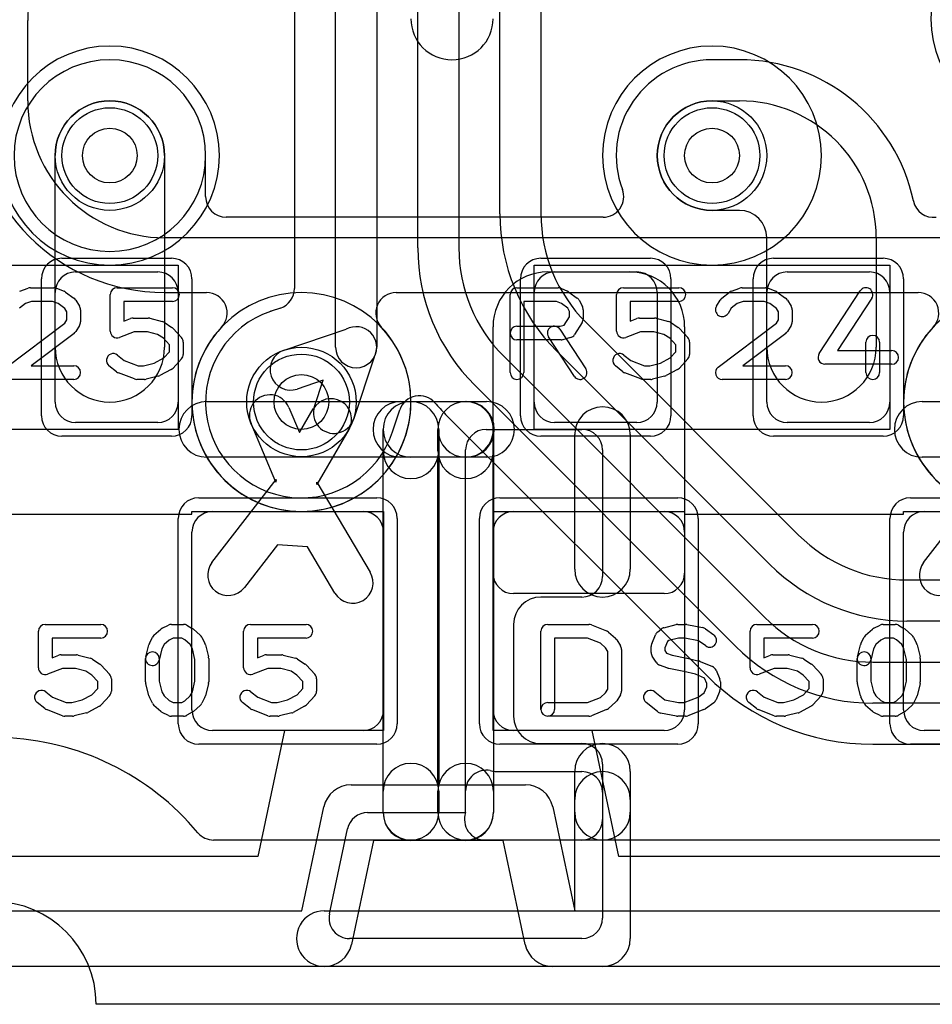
# Model space of a CAD drawing. Extents: x 0 to 23.1, y -0.5 to 20.
# Tile 2 of 27: x 1.7 to 5, y 0 to 3.6. Entities that reach past the tile are written whole.
import ezdxf

# ---------------------------------------------------------------- set-up
doc = ezdxf.new("R2010")
doc.units = 0
for name, color, linetype in [('Hole', 1, 'CONTINUOUS'), ('L1', 3, 'CONTINUOUS'), ('L2', 3, 'CONTINUOUS'), ('L3', 3, 'CONTINUOUS'), ('L4', 3, 'CONTINUOUS'), ('MetalMask-A', 176, 'CONTINUOUS'), ('Outline', 7, 'CONTINUOUS'), ('PartsArea-A', 111, 'CONTINUOUS'), ('PartsSilk-A', 221, 'CONTINUOUS'), ('Resist-A', 2, 'CONTINUOUS'), ('Resist-B', 2, 'CONTINUOUS'), ('Silk-A', 140, 'CONTINUOUS')]:
    doc.layers.add(name, color=color, linetype=linetype)

msp = doc.modelspace()

# ---------------------------------------------------------------- linework, layer by layer
at = {"layer": 'Hole'}
for centre in [(2, 3.1), (4.2, 3.1), (2.7, 2.2)]:
    msp.add_circle(centre, 0.1, dxfattribs=at)
at = {"layer": 'L1'}
for p, q in [((4.3, 3.45004), (4.2, 3.45004)), ((4.2, 3.3), (4.3, 3.3)), ((1.8, 2.4), (1.8, 3.1)), ((2.2, 3.1), (2.2, 2.4)), ((2.35004, 2.95004), (2.35004, 3.1)), ((4.3, 2.9), (4.2, 2.9)), ((3.8023, 2.87504), (2.42504, 2.87504)), ((4.4, 2.4), (4.4, 2.8)), ((4.8, 2.8), (4.8, 2.4)), ((1.875, 2.675), (2.175, 2.675)), ((3.6, 2.675), (3.9, 2.675)), ((3.625, 2.675), (3.925, 2.675)), ((4.475, 2.675), (4.775, 2.675)), ((1.8, 2.2), (1.8, 2.6)), ((2.25, 2.6), (2.25, 2.2)), ((3.55, 2.2), (3.55, 2.6)), ((4, 2.6), (4, 2.2)), ((4.4, 2.2), (4.4, 2.6)), ((4.85, 2.6), (4.85, 2.2)), ((3.4, 1.57497), (3.4, 2.475)), ((4.1, 2.475), (4.1, 1.57497)), ((2.65396, 2.1805), (2.69302, 2.08822)), ((2.69302, 2.08822), (2.74326, 2.17492)), ((2.175, 2.125), (1.875, 2.125)), ((2.60658, 1.9076), (2.51582, 2.12204)), ((3.925, 2.125), (3.625, 2.125)), ((4.775, 2.125), (4.475, 2.125)), ((2.87304, 2.09972), (2.75628, 1.89824)), ((2.37314, 1.61412), (2.60715, 1.91672)), ((2.60715, 1.91672), (2.60658, 1.9076)), ((2.75628, 1.89824), (2.75685, 1.90736)), ((2.75685, 1.90736), (2.95137, 1.57799)), ((4.97314, 1.61412), (5.20715, 1.91672)), ((2.375, 1.8), (2.925, 1.8)), ((3.475, 1.8), (4.025, 1.8)), ((4.975, 1.8), (5.525, 1.8)), ((2.3, 1.075), (2.3, 1.725)), ((3, 1.725), (3, 1.075)), ((3.4, 1.075), (3.4, 1.725)), ((4.1, 1.725), (4.1, 1.075)), ((4.9, 1.075), (4.9, 1.725)), ((2.61207, 1.67788), (2.4918, 1.52236)), ((2.72223, 1.671), (2.61207, 1.67788)), ((2.82221, 1.50171), (2.72223, 1.671)), ((4.02503, 1.5), (3.47497, 1.5)), ((2.925, 1), (2.375, 1)), ((4.025, 1), (3.475, 1)), ((5.525, 1), (4.975, 1))]:
    msp.add_line(p, q, dxfattribs=at)
for centre in [(2, 3.1), (4.2, 3.1), (2.7, 2.2)]:
    msp.add_circle(centre, 0.2, dxfattribs=at)
for centre, radius, start, end in [((3.25, 3.6), 0.15, 180, 0), ((2, 3.1), 0.35004, 0, 180), ((4.20002, 3.09999), 0.35005, 90.00327, -159.34242), ((4.30001, 2.8), 0.65004, 11.95661, 90.00088), ((2, 3.1), 0.2, 0, 180), ((4.2, 3.1), 0.2, 90, -90), ((4.3, 2.8), 0.5, 0, 90), ((2.42504, 2.95004), 0.075, 180, -90), ((3.8023, 2.95004), 0.075, -90, 20.65797), ((5.00932, 2.95021), 0.075, -168.0413, -167.52588), ((5.00948, 2.94949), 0.075, -168.08931, -83.05407), ((4.3, 2.8), 0.1, 0, 90), ((1.875, 2.6), 0.075, 90, 180), ((2.175, 2.6), 0.075, 0, 90), ((3.6, 2.475), 0.2, 90, 180), ((3.625, 2.6), 0.075, 90, 180), ((3.9, 2.475), 0.2, 0, 90), ((3.925, 2.6), 0.075, 0, 90), ((4.475, 2.6), 0.075, 90, 180), ((4.775, 2.6), 0.075, 0, 90), ((2, 2.4), 0.2, 180, 0), ((4.6, 2.4), 0.2, 180, 0), ((1.875, 2.2), 0.075, 180, -90), ((2.175, 2.2), 0.075, -90, 0), ((2.58489, 2.15127), 0.075, 22.93778, -157.05907), ((2.80815, 2.13732), 0.075, -30.08981, 149.90819), ((3.625, 2.2), 0.075, 180, -90), ((3.925, 2.2), 0.075, -90, 0), ((4.475, 2.2), 0.075, 180, -90), ((4.775, 2.2), 0.075, -90, 0), ((2.375, 1.725), 0.075, 90, 180), ((2.925, 1.725), 0.075, 0, 90), ((3.475, 1.725), 0.075, 90, 180), ((4.025, 1.725), 0.075, 0, 90), ((4.975, 1.725), 0.075, 90, 180), ((2.43247, 1.56824), 0.075, 142.28515, -37.71563), ((5.03247, 1.56824), 0.075, 142.28515, -37.71563), ((2.88679, 1.53985), 0.075, -149.43453, 30.56518), ((3.47497, 1.57497), 0.07497, 180, -90), ((4.02503, 1.57497), 0.07497, -90, 0), ((2.375, 1.075), 0.075, 180, -90), ((2.925, 1.075), 0.075, -90, 0), ((3.475, 1.075), 0.075, 180, -90), ((4.025, 1.075), 0.075, -90, 0), ((4.975, 1.075), 0.075, 180, -90)]:
    msp.add_arc(centre, radius, start, end, dxfattribs=at)
at = {"layer": 'L2'}
msp.add_line((20.22071, 0.6), (2.37929, 0.6), dxfattribs=at)
for centre, radius, start, end in [((5.4, 3.6), 0.40004, 90, -90), ((2, 3.1), 0.40004, 90, -90), ((2, 3.1), 0.40004, -90, 90), ((4.2, 3.1), 0.40004, 90, -90), ((4.2, 3.1), 0.40004, -90, 90), ((2.7, 2.2), 0.40004, 90, -90), ((2.7, 2.2), 0.40004, -90, 90), ((5.3, 2.2), 0.40004, 90, -90), ((1.575, 0), 0.97501, 40.00526, 135.99026), ((2.37929, 0.675), 0.075, -139.99782, -90)]:
    msp.add_arc(centre, radius, start, end, dxfattribs=at)
at = {"layer": 'L3'}
for p, q in [((1.7, 3.3), (1.7, 3.59289)), ((11.4536, 2.8), (2.2, 2.8)), ((2.2, 2.59996), (2.3535, 2.59996)), ((3.04651, 2.59996), (4.9535, 2.59996)), ((20.22071, 0.6), (2.37929, 0.6))]:
    msp.add_line(p, q, dxfattribs=at)
for centre in [(2, 3.1), (4.2, 3.1)]:
    msp.add_circle(centre, 0.2, dxfattribs=at)
for centre, radius, start, end in [((2.2, 3.59289), 0.70004, 134.99942, 180), ((5.4, 3.6), 0.40004, 90, -90), ((2.2, 3.59289), 0.5, 134.99919, 180), ((2.2, 3.3), 0.70004, 180, -90), ((2.2, 3.3), 0.5, 180, -90), ((2.3535, 2.52496), 0.075, -43.66025, 90), ((3.0465, 2.52495), 0.07501, 89.99236, -136.83681), ((4.9535, 2.52496), 0.075, -43.66025, 90), ((2.69999, 2.19998), 0.40005, 136.92761, 43.16258), ((5.29999, 2.19998), 0.40005, 136.92761, 43.16258), ((1.575, 0), 0.97501, 40.00526, 135.99026), ((2.37929, 0.675), 0.075, -139.99782, -90)]:
    msp.add_arc(centre, radius, start, end, dxfattribs=at)
at = {"layer": 'L4'}
for p, q in [((2.67496, 6.73697), (2.67496, 2.61471)), ((2.825, 2.4), (2.825, 6.73697)), ((2.975, 6.73697), (2.975, 2.4)), ((3.125, 2.76301), (3.125, 6.33697)), ((3.275, 6.33697), (3.275, 2.76301)), ((3.425, 2.88727), (3.425, 5.63697)), ((3.575, 5.63697), (3.575, 2.88727)), ((2.62294, 2.54332), (2.58998, 2.5323)), ((3.73901, 2.49131), (4.51636, 1.71397)), ((2.63659, 2.38968), (2.86356, 2.46555)), ((4.41029, 1.60791), (3.63295, 2.38525)), ((2.96555, 2.36356), (2.88968, 2.13659)), ((3.43901, 2.36705), (4.39214, 1.41393)), ((2.77919, 2.27919), (2.68415, 2.24742)), ((2.74742, 2.18415), (2.77919, 2.27919)), ((4.28607, 1.30787), (3.33295, 2.26099)), ((3.03264, 2.09099), (3.05962, 2.17171)), ((3.22685, 2.15489), (4.17997, 1.20178)), ((4.91234, 1.54995), (12.11192, 1.54995)), ((12.11192, 1.39995), (4.91234, 1.39995)), ((4.78812, 1.24991), (16.13658, 1.24991)), ((16.13658, 1.09991), (4.78812, 1.09991)), ((4.78812, 0.94987), (16.13658, 0.94987)), ((20.22071, 0.6), (2.37929, 0.6))]:
    msp.add_line(p, q, dxfattribs=at)
for centre in [(2, 3.1), (4.2, 3.1), (2.7, 2.2)]:
    msp.add_circle(centre, 0.2, dxfattribs=at)
for centre, radius, start, end in [((2, 3.1), 0.35004, 90, -90), ((2, 3.1), 0.35004, -90, 90), ((4.13497, 2.88727), 0.70997, 180, -135), ((4.13497, 2.88727), 0.55997, 180, -135), ((3.83497, 2.76301), 0.70997, 180, -135), ((3.83497, 2.76301), 0.55997, 180, -135), ((2.59996, 2.61471), 0.075, -72.15695, 0), ((2.69999, 2.19999), 0.35005, 108.9215, -18.20306), ((2.56216, 2.60207), 0.075, -71.07949, -70.89346), ((2.66038, 2.31856), 0.22504, 108.72399, 109.10885), ((2.56523, 2.60311), 0.07501, -72.21488, -71.12057), ((2.7, 2.2), 0.35004, 108.34851, 108.40182), ((2.5662, 2.60343), 0.075, -71.65202, -71.51432), ((2.9, 2.4), 0.075, -29.07019, 119.07019), ((2.66037, 2.31855), 0.075, 108.48568, -71.51587), ((2.9, 2.4), 0.075, 180, 0), ((3.13075, 2.14793), 0.075, 41.1349, 161.51432), ((3.83497, 2.76301), 0.86001, -138.8654, -135), ((2.81855, 2.16037), 0.075, 161.51432, -18.48413), ((3.10377, 2.06721), 0.075, 161.51432, 161.79696), ((4.91234, 2.10995), 0.56, -135, -90), ((4.91234, 2.10995), 0.71, -135.00057, -90), ((4.78812, 1.80991), 0.56, -135, -90), ((4.78812, 1.80991), 0.71, -135.00057, -90), ((4.78812, 1.80991), 0.86004, -135.00094, -90), ((1.575, 0), 0.97501, 40.00526, 135.99026), ((2.37929, 0.675), 0.075, -139.99782, -90)]:
    msp.add_arc(centre, radius, start, end, dxfattribs=at)
at = {"layer": 'MetalMask-A'}
for p, q in [((1.875, 2.675), (2.175, 2.675)), ((3.625, 2.675), (3.925, 2.675)), ((4.475, 2.675), (4.775, 2.675)), ((1.8, 2.2), (1.8, 2.6)), ((2.25, 2.6), (2.25, 2.2)), ((3.55, 2.2), (3.55, 2.6)), ((4, 2.6), (4, 2.2)), ((4.4, 2.2), (4.4, 2.6)), ((4.85, 2.6), (4.85, 2.2)), ((2.175, 2.125), (1.875, 2.125)), ((3.925, 2.125), (3.625, 2.125)), ((4.775, 2.125), (4.475, 2.125)), ((2.375, 1.8), (2.925, 1.8)), ((3.475, 1.8), (4.025, 1.8)), ((4.975, 1.8), (5.525, 1.8)), ((2.3, 1.075), (2.3, 1.725)), ((3, 1.725), (3, 1.075)), ((3.4, 1.075), (3.4, 1.725)), ((4.1, 1.725), (4.1, 1.075)), ((4.9, 1.075), (4.9, 1.725)), ((2.925, 1), (2.375, 1)), ((4.025, 1), (3.475, 1)), ((5.525, 1), (4.975, 1))]:
    msp.add_line(p, q, dxfattribs=at)
for centre, start, end in [((1.875, 2.6), 90, 180), ((2.175, 2.6), 0, 90), ((3.625, 2.6), 90, 180), ((3.925, 2.6), 0, 90), ((4.475, 2.6), 90, 180), ((4.775, 2.6), 0, 90), ((1.875, 2.2), 180, -90), ((2.175, 2.2), -90, 0), ((3.625, 2.2), 180, -90), ((3.925, 2.2), -90, 0), ((4.475, 2.2), 180, -90), ((4.775, 2.2), -90, 0), ((2.375, 1.725), 90, 180), ((2.925, 1.725), 0, 90), ((3.475, 1.725), 90, 180), ((4.025, 1.725), 0, 90), ((4.975, 1.725), 90, 180), ((2.375, 1.075), 180, -90), ((2.925, 1.075), -90, 0), ((3.475, 1.075), 180, -90), ((4.025, 1.075), -90, 0), ((4.975, 1.075), 180, -90)]:
    msp.add_arc(centre, 0.075, start, end, dxfattribs=at)
at = {"layer": 'Outline'}
msp.add_line((20.65, 0), (1.95, 0), dxfattribs=at)
msp.add_arc((1.575, 0), 0.375, 0, 180, dxfattribs=at)
at = {"layer": 'PartsArea-A'}
for p, q in [((0.95, 2.7), (2.25, 2.7)), ((2.25, 2.7), (2.25, 2.1)), ((3.55, 2.7), (4.85, 2.7)), ((3.55, 2.1), (3.55, 2.7)), ((4.85, 2.7), (4.85, 2.1)), ((2.25, 2.1), (0.95, 2.1)), ((4.85, 2.1), (3.55, 2.1)), ((2.3, 1.79), (2.3, 1.8)), ((2.3, 1.8), (3, 1.8)), ((3, 1.8), (3, 1)), ((3.4, 1), (3.4, 1.8)), ((3.4, 1.8), (4.1, 1.8)), ((4.1, 1.8), (4.1, 1.79)), ((4.9, 1.79), (4.9, 1.8)), ((4.9, 1.8), (5.6, 1.8)), ((1.5, 1.79), (2.3, 1.79)), ((4.1, 1.79), (4.9, 1.79)), ((2.63836, 1), (2.54048, 0.53999)), ((3, 1), (2.63836, 1)), ((3.76164, 1), (3.4, 1)), ((3.85952, 0.54), (3.76164, 1)), ((2.54048, 0.53999), (1.25952, 0.54)), ((5.14048, 0.53999), (3.85952, 0.54))]:
    msp.add_line(p, q, dxfattribs=at)
at = {"layer": 'PartsSilk-A'}
for p, q in [((1.67063, 2.60497), (1.70118, 2.61608)), ((1.70972, 2.61759), (1.79583, 2.61759)), ((1.80511, 2.6158), (1.83289, 2.60469)), ((1.83831, 2.6017), (1.86887, 2.57948)), ((2.00139, 2.45926), (2.00139, 2.59259)), ((2.02639, 2.61759), (2.22917, 2.61759)), ((3.4625, 2.30741), (3.4625, 2.59259)), ((3.4875, 2.61759), (3.6375, 2.61759)), ((3.64765, 2.61544), (3.67265, 2.60433)), ((3.6772, 2.6017), (3.70776, 2.57948)), ((3.85139, 2.45926), (3.85139, 2.59259)), ((3.87639, 2.61759), (4.07917, 2.61759)), ((4.23577, 2.57878), (4.26355, 2.601)), ((4.27063, 2.60497), (4.30118, 2.61608)), ((4.30972, 2.61759), (4.39583, 2.61759)), ((4.40511, 2.6158), (4.43289, 2.60469)), ((4.43831, 2.6017), (4.46887, 2.57948)), ((4.59157, 2.37663), (4.74157, 2.60626)), ((1.69158, 2.55939), (1.67033, 2.5424)), ((1.71412, 2.56759), (1.69158, 2.55939)), ((1.79102, 2.56759), (1.71412, 2.56759)), ((1.81143, 2.55943), (1.79102, 2.56759)), ((1.83554, 2.54189), (1.81143, 2.55943)), ((1.87537, 2.57251), (1.88926, 2.55029)), ((2.22917, 2.56759), (2.05139, 2.56759)), ((2.05139, 2.56759), (2.05139, 2.49554)), ((3.6322, 2.56759), (3.5125, 2.56759)), ((3.5125, 2.56759), (3.5125, 2.30741)), ((3.64993, 2.55971), (3.6322, 2.56759)), ((3.67343, 2.54263), (3.64993, 2.55971)), ((3.71542, 2.57044), (3.72653, 2.54822)), ((4.07917, 2.56759), (3.90139, 2.56759)), ((3.90139, 2.56759), (3.90139, 2.49554)), ((4.2163, 2.55029), (4.23019, 2.57251)), ((4.29158, 2.55939), (4.27033, 2.5424)), ((4.31412, 2.56759), (4.29158, 2.55939)), ((4.39102, 2.56759), (4.31412, 2.56759)), ((4.41143, 2.55943), (4.39102, 2.56759)), ((4.43554, 2.54189), (4.41143, 2.55943)), ((4.47537, 2.57251), (4.48926, 2.55029)), ((4.78343, 2.57892), (4.65869, 2.38796)), ((1.84306, 2.52987), (1.83554, 2.54189)), ((1.84306, 2.49976), (1.84306, 2.52987)), ((1.89306, 2.53704), (1.89306, 2.49259)), ((3.67917, 2.53114), (3.67343, 2.54263)), ((3.67917, 2.51087), (3.67917, 2.53114)), ((3.72917, 2.53704), (3.72917, 2.5037)), ((4.27033, 2.5424), (4.2587, 2.52379)), ((4.44306, 2.52987), (4.43554, 2.54189)), ((4.44306, 2.49976), (4.44306, 2.52987)), ((4.49306, 2.53704), (4.49306, 2.49259)), ((1.62247, 2.32739), (1.83543, 2.48756)), ((1.83543, 2.48756), (1.84306, 2.49976)), ((2.05139, 2.49554), (2.07582, 2.50484)), ((2.08472, 2.50648), (2.14028, 2.50648)), ((2.14634, 2.50573), (2.19078, 2.49462)), ((2.19859, 2.49117), (2.22637, 2.47265)), ((3.66042, 2.48087), (3.67917, 2.51087)), ((3.72537, 2.49045), (3.69759, 2.44601)), ((3.90139, 2.49554), (3.92582, 2.50484)), ((3.93472, 2.50648), (3.99028, 2.50648)), ((3.99634, 2.50573), (4.04078, 2.49462)), ((4.04859, 2.49117), (4.07637, 2.47265)), ((4.22247, 2.32739), (4.43543, 2.48756)), ((4.43543, 2.48756), (4.44306, 2.49976)), ((1.8692, 2.45039), (1.71233, 2.33241)), ((1.88926, 2.47934), (1.87537, 2.45712)), ((2.08932, 2.45648), (2.03529, 2.4359)), ((2.1372, 2.45648), (2.08932, 2.45648)), ((2.17446, 2.44717), (2.1372, 2.45648)), ((2.19612, 2.43273), (2.17446, 2.44717)), ((2.23093, 2.46875), (2.26149, 2.43542)), ((3.4875, 2.47685), (3.64533, 2.47685)), ((3.64453, 2.46553), (3.73898, 2.32109)), ((3.64533, 2.47685), (3.66042, 2.48087)), ((3.93932, 2.45648), (3.88529, 2.4359)), ((3.9872, 2.45648), (3.93932, 2.45648)), ((4.02446, 2.44717), (3.9872, 2.45648)), ((4.04612, 2.43273), (4.02446, 2.44717)), ((4.08093, 2.46875), (4.11149, 2.43542)), ((4.4692, 2.45039), (4.31233, 2.33241)), ((4.48926, 2.47934), (4.47537, 2.45712)), ((2.21806, 2.40879), (2.19612, 2.43273)), ((2.26806, 2.41852), (2.26806, 2.37407)), ((3.64861, 2.42685), (3.4875, 2.42685)), ((3.69714, 2.29373), (3.60269, 2.43817)), ((3.68283, 2.4351), (3.65505, 2.42769)), ((4.06806, 2.40879), (4.04612, 2.43273)), ((4.11806, 2.41852), (4.11806, 2.37407)), ((4.7625, 2.30741), (4.7625, 2.41852)), ((4.8125, 2.41852), (4.8125, 2.30741)), ((2.19696, 2.36079), (2.21806, 2.3838)), ((2.21806, 2.3838), (2.21806, 2.40879)), ((4.04696, 2.36079), (4.06806, 2.3838)), ((4.06806, 2.3838), (4.06806, 2.40879)), ((4.65869, 2.38796), (4.85694, 2.38796)), ((2.02812, 2.37137), (2.05284, 2.3516)), ((2.05284, 2.3516), (2.10321, 2.33241)), ((2.12331, 2.33241), (2.16178, 2.34203)), ((2.16178, 2.34203), (2.19696, 2.36079)), ((2.26149, 2.35717), (2.23093, 2.32384)), ((3.87812, 2.37137), (3.90284, 2.3516)), ((3.90284, 2.3516), (3.95321, 2.33241)), ((3.97331, 2.33241), (4.01178, 2.34203)), ((4.01178, 2.34203), (4.04696, 2.36079)), ((4.11149, 2.35717), (4.08093, 2.32384)), ((4.85694, 2.33796), (4.6125, 2.33796)), ((1.71233, 2.33241), (1.86806, 2.33241)), ((2.02466, 2.31011), (1.99688, 2.33233)), ((2.08971, 2.28405), (2.03138, 2.30627)), ((2.10321, 2.33241), (2.12331, 2.33241)), ((2.22426, 2.31868), (2.18259, 2.29646)), ((3.87466, 2.31011), (3.84688, 2.33233)), ((3.93971, 2.28405), (3.88138, 2.30627)), ((3.95321, 2.33241), (3.97331, 2.33241)), ((4.07426, 2.31868), (4.03259, 2.29646)), ((4.31233, 2.33241), (4.46806, 2.33241)), ((1.86806, 2.28241), (1.6375, 2.28241)), ((2.12639, 2.28241), (2.09861, 2.28241)), ((2.17689, 2.29427), (2.13245, 2.28316)), ((3.97639, 2.28241), (3.94861, 2.28241)), ((4.02689, 2.29427), (3.98245, 2.28316)), ((4.46806, 2.28241), (4.2375, 2.28241)), ((2.3539, 2.2016), (3.3, 2.2016)), ((3.1, 2.2016), (3.37666, 2.2016)), ((3.3, 2.2016), (3.37666, 2.2016)), ((4.96778, 2.2016), (5.9, 2.2016)), ((2.9984, 0.7), (2.9984, 2.1)), ((3.2016, 2.1), (3.2016, 0.8016)), ((3.375, 2.1), (3.725, 2.1)), ((3.4016, 2.1), (3.4016, 0.7)), ((3.6984, 1.58918), (3.6984, 2.08081)), ((3.9016, 2.08081), (3.9016, 1.58918)), ((3.3, 0.7), (3.3, 2.025)), ((3.8, 2.025), (3.8, 1.56258)), ((3.1984, 1.9984), (2.3539, 1.9984)), ((3.37666, 1.9984), (3.1, 1.9984)), ((3.1984, 0.8016), (3.1984, 1.9984)), ((3.37666, 1.9984), (3.3, 1.9984)), ((5.7984, 1.9984), (4.96778, 1.9984)), ((3.725, 1.48758), (3.575, 1.48758)), ((1.76389, 1.38758), (1.96667, 1.38758)), ((2.16117, 1.34794), (2.18617, 1.37016)), ((2.1916, 1.37383), (2.21382, 1.38494)), ((2.225, 1.38758), (2.26944, 1.38758)), ((2.28184, 1.38429), (2.30129, 1.37318)), ((2.3055, 1.37016), (2.3305, 1.34794)), ((2.51389, 1.38758), (2.71667, 1.38758)), ((3.475, 1.38758), (3.475, 1.0524)), ((3.6, 1.38758), (3.75, 1.38758)), ((3.75928, 1.38579), (3.81484, 1.36357)), ((4.00105, 1.35988), (4.01494, 1.37099)), ((4.0245, 1.37572), (4.06894, 1.38683)), ((4.075, 1.38758), (4.10278, 1.38758)), ((4.10746, 1.38714), (4.16579, 1.37603)), ((4.17581, 1.37169), (4.20637, 1.34947)), ((4.36389, 1.38758), (4.56667, 1.38758)), ((4.76117, 1.34794), (4.78617, 1.37016)), ((4.7916, 1.37383), (4.81382, 1.38494)), ((4.825, 1.38758), (4.86944, 1.38758)), ((4.88184, 1.38429), (4.90129, 1.37318)), ((4.9055, 1.37016), (4.9305, 1.34794)), ((1.73889, 1.22925), (1.73889, 1.36258)), ((1.96667, 1.33758), (1.78889, 1.33758)), ((1.78889, 1.33758), (1.78889, 1.26553)), ((2.14431, 1.31821), (2.15542, 1.34043)), ((2.2309, 1.33758), (2.21692, 1.33059)), ((2.2628, 1.33758), (2.2309, 1.33758)), ((2.27423, 1.33105), (2.2628, 1.33758)), ((2.29368, 1.31376), (2.27423, 1.33105)), ((2.33625, 1.34043), (2.34736, 1.31821)), ((2.48889, 1.22925), (2.48889, 1.36258)), ((2.71667, 1.33758), (2.53889, 1.33758)), ((2.53889, 1.33758), (2.53889, 1.26553)), ((3.575, 1.0774), (3.575, 1.36258)), ((3.74519, 1.33758), (3.625, 1.33758)), ((3.625, 1.33758), (3.625, 1.0774)), ((3.79222, 1.31877), (3.74519, 1.33758)), ((3.82217, 1.35905), (3.84717, 1.33683)), ((3.85176, 1.33138), (3.86564, 1.30916)), ((3.9797, 1.31665), (3.99359, 1.34998)), ((4.07808, 1.33758), (4.04192, 1.32854)), ((4.10042, 1.33758), (4.07808, 1.33758)), ((4.15093, 1.32796), (4.10042, 1.33758)), ((4.33889, 1.22925), (4.33889, 1.36258)), ((4.56667, 1.33758), (4.38889, 1.33758)), ((4.38889, 1.33758), (4.38889, 1.26553)), ((4.74431, 1.31821), (4.75542, 1.34043)), ((4.8309, 1.33758), (4.81692, 1.33059)), ((4.8628, 1.33758), (4.8309, 1.33758)), ((4.87423, 1.33105), (4.8628, 1.33758)), ((4.89368, 1.31376), (4.87423, 1.33105)), ((4.93625, 1.34043), (4.94736, 1.31821)), ((2.13131, 1.26864), (2.14242, 1.31309)), ((2.19026, 1.2983), (2.17981, 1.25652)), ((2.19799, 1.31376), (2.19026, 1.2983)), ((2.21692, 1.33059), (2.19799, 1.31376)), ((2.30141, 1.2983), (2.29368, 1.31376)), ((2.31111, 1.2595), (2.30141, 1.2983)), ((2.34925, 1.31309), (2.36036, 1.26864)), ((3.81126, 1.30184), (3.79222, 1.31877)), ((3.81944, 1.28875), (3.81126, 1.30184)), ((3.86944, 1.29592), (3.86944, 1.14406)), ((3.97778, 1.2848), (3.97778, 1.30703)), ((4.03728, 1.32483), (4.02778, 1.30203)), ((4.02778, 1.30203), (4.02778, 1.29197)), ((4.04192, 1.32854), (4.03728, 1.32483)), ((4.17697, 1.30903), (4.15093, 1.32796)), ((4.73131, 1.26864), (4.74242, 1.31309)), ((4.79026, 1.2983), (4.77981, 1.25652)), ((4.79799, 1.31376), (4.79026, 1.2983)), ((4.81692, 1.33059), (4.79799, 1.31376)), ((4.90141, 1.2983), (4.89368, 1.31376)), ((4.91111, 1.2595), (4.90141, 1.2983)), ((4.94925, 1.31309), (4.96036, 1.26864)), ((1.78889, 1.26553), (1.81332, 1.27483)), ((1.82222, 1.27647), (1.87778, 1.27647)), ((1.88384, 1.27572), (1.92828, 1.26461)), ((1.93609, 1.26116), (1.96387, 1.24264)), ((2.13056, 1.1774), (2.13056, 1.26258)), ((2.18056, 1.26258), (2.18056, 1.18048)), ((2.31111, 1.18048), (2.31111, 1.2595)), ((2.36111, 1.26258), (2.36111, 1.1774)), ((2.53889, 1.26553), (2.56332, 1.27483)), ((2.57222, 1.27647), (2.62778, 1.27647)), ((2.63384, 1.27572), (2.67828, 1.26461)), ((2.68609, 1.26116), (2.71387, 1.24264)), ((3.81944, 1.15123), (3.81944, 1.28875)), ((3.99547, 1.24933), (3.98158, 1.27155)), ((4.02778, 1.29197), (4.03331, 1.28313)), ((4.03331, 1.28313), (4.05398, 1.27561)), ((4.05398, 1.27561), (4.10768, 1.26487)), ((4.10884, 1.26461), (4.15328, 1.2535)), ((4.38889, 1.26553), (4.41332, 1.27483)), ((4.42222, 1.27647), (4.47778, 1.27647)), ((4.48384, 1.27572), (4.52828, 1.26461)), ((4.53609, 1.26116), (4.56387, 1.24264)), ((4.73056, 1.1774), (4.73056, 1.26258)), ((4.78056, 1.26258), (4.78056, 1.18048)), ((4.91111, 1.18048), (4.91111, 1.2595)), ((4.96111, 1.26258), (4.96111, 1.1774)), ((1.82682, 1.22647), (1.77279, 1.20589)), ((1.8747, 1.22647), (1.82682, 1.22647)), ((1.91196, 1.21716), (1.8747, 1.22647)), ((1.96843, 1.23874), (1.99899, 1.20541)), ((2.57682, 1.22647), (2.52279, 1.20589)), ((2.6247, 1.22647), (2.57682, 1.22647)), ((2.66196, 1.21716), (2.6247, 1.22647)), ((2.71843, 1.23874), (2.74899, 1.20541)), ((4.03868, 1.22798), (4.00813, 1.23909)), ((4.09729, 1.21596), (4.04232, 1.22696)), ((4.15684, 1.25233), (4.20129, 1.23381)), ((4.42682, 1.22647), (4.37279, 1.20589)), ((4.4747, 1.22647), (4.42682, 1.22647)), ((4.51196, 1.21716), (4.4747, 1.22647)), ((4.56843, 1.23874), (4.59899, 1.20541)), ((1.93362, 1.20272), (1.91196, 1.21716)), ((1.95556, 1.17878), (1.93362, 1.20272)), ((2.00556, 1.18851), (2.00556, 1.14406)), ((2.68362, 1.20272), (2.66196, 1.21716)), ((2.70556, 1.17878), (2.68362, 1.20272)), ((2.75556, 1.18851), (2.75556, 1.14406)), ((4.13934, 1.20545), (4.09729, 1.21596)), ((4.17255, 1.19161), (4.13934, 1.20545)), ((4.18056, 1.1724), (4.17255, 1.19161)), ((4.21475, 1.22035), (4.22864, 1.18702)), ((4.53362, 1.20272), (4.51196, 1.21716)), ((4.55556, 1.17878), (4.53362, 1.20272)), ((4.60556, 1.18851), (4.60556, 1.14406)), ((1.93446, 1.13078), (1.95556, 1.15379)), ((1.95556, 1.15379), (1.95556, 1.17878)), ((2.14242, 1.12689), (2.13131, 1.17134)), ((2.18056, 1.18048), (2.19026, 1.14168)), ((2.30141, 1.14168), (2.31111, 1.18048)), ((2.36036, 1.17134), (2.34925, 1.12689)), ((2.68446, 1.13078), (2.70556, 1.15379)), ((2.70556, 1.15379), (2.70556, 1.17878)), ((3.81126, 1.13814), (3.81944, 1.15123)), ((4.17129, 1.13793), (4.18056, 1.16018)), ((4.18056, 1.16018), (4.18056, 1.1724)), ((4.23056, 1.1774), (4.23056, 1.15518)), ((4.53446, 1.13078), (4.55556, 1.15379)), ((4.55556, 1.15379), (4.55556, 1.17878)), ((4.74242, 1.12689), (4.73131, 1.17134)), ((4.78056, 1.18048), (4.79026, 1.14168)), ((4.90141, 1.14168), (4.91111, 1.18048)), ((4.96036, 1.17134), (4.94925, 1.12689)), ((1.76562, 1.14136), (1.79034, 1.12159)), ((1.79034, 1.12159), (1.84071, 1.1024)), ((1.89928, 1.11202), (1.93446, 1.13078)), ((1.99899, 1.12716), (1.96843, 1.09383)), ((2.15542, 1.09955), (2.14431, 1.12177)), ((2.19026, 1.14168), (2.19799, 1.12622)), ((2.19799, 1.12622), (2.21692, 1.10939)), ((2.27423, 1.10893), (2.29368, 1.12622)), ((2.29368, 1.12622), (2.30141, 1.14168)), ((2.34736, 1.12177), (2.33625, 1.09955)), ((2.51562, 1.14136), (2.54034, 1.12159)), ((2.54034, 1.12159), (2.59071, 1.1024)), ((2.64928, 1.11202), (2.68446, 1.13078)), ((2.74899, 1.12716), (2.71843, 1.09383)), ((3.74519, 1.1024), (3.79222, 1.12121)), ((3.79222, 1.12121), (3.81126, 1.13814)), ((3.86564, 1.13082), (3.85176, 1.1086)), ((3.99062, 1.14136), (4.02744, 1.11191)), ((4.09818, 1.1024), (4.1491, 1.1218)), ((4.1491, 1.1218), (4.17129, 1.13793)), ((4.22864, 1.14557), (4.21475, 1.11223)), ((4.36562, 1.14136), (4.39034, 1.12159)), ((4.39034, 1.12159), (4.44071, 1.1024)), ((4.49928, 1.11202), (4.53446, 1.13078)), ((4.59899, 1.12716), (4.56843, 1.09383)), ((4.75542, 1.09955), (4.74431, 1.12177)), ((4.79026, 1.14168), (4.79799, 1.12622)), ((4.79799, 1.12622), (4.81692, 1.10939)), ((4.87423, 1.10893), (4.89368, 1.12622)), ((4.89368, 1.12622), (4.90141, 1.14168)), ((4.94736, 1.12177), (4.93625, 1.09955)), ((1.76216, 1.0801), (1.73438, 1.10232)), ((1.84071, 1.1024), (1.86081, 1.1024)), ((1.86081, 1.1024), (1.89928, 1.11202)), ((1.96176, 1.08867), (1.92009, 1.06645)), ((2.18617, 1.06982), (2.16117, 1.09204)), ((2.21692, 1.10939), (2.2309, 1.1024)), ((2.2309, 1.1024), (2.2628, 1.1024)), ((2.2628, 1.1024), (2.27423, 1.10893)), ((2.3305, 1.09204), (2.3055, 1.06982)), ((2.51216, 1.0801), (2.48438, 1.10232)), ((2.59071, 1.1024), (2.61081, 1.1024)), ((2.61081, 1.1024), (2.64928, 1.11202)), ((2.71176, 1.08867), (2.67009, 1.06645)), ((3.6, 1.1024), (3.74519, 1.1024)), ((3.84717, 1.10315), (3.82217, 1.08093)), ((4.00105, 1.06899), (3.95938, 1.10232)), ((4.02744, 1.11191), (4.07736, 1.1024)), ((4.07736, 1.1024), (4.09818, 1.1024)), ((4.20637, 1.10162), (4.17581, 1.0794)), ((4.36216, 1.0801), (4.33438, 1.10232)), ((4.44071, 1.1024), (4.46081, 1.1024)), ((4.46081, 1.1024), (4.49928, 1.11202)), ((4.56176, 1.08867), (4.52009, 1.06645)), ((4.78617, 1.06982), (4.76117, 1.09204)), ((4.81692, 1.10939), (4.8309, 1.1024)), ((4.8309, 1.1024), (4.8628, 1.1024)), ((4.8628, 1.1024), (4.87423, 1.10893)), ((4.9305, 1.09204), (4.9055, 1.06982)), ((1.82721, 1.05404), (1.76888, 1.07626)), ((1.86389, 1.0524), (1.83611, 1.0524)), ((1.91439, 1.06426), (1.86995, 1.05315)), ((2.21382, 1.05504), (2.1916, 1.06615)), ((2.26944, 1.0524), (2.225, 1.0524)), ((2.30129, 1.0668), (2.28184, 1.05569)), ((2.57721, 1.05404), (2.51888, 1.07626)), ((2.61389, 1.0524), (2.58611, 1.0524)), ((2.66439, 1.06426), (2.61995, 1.05315)), ((3.75, 1.0524), (3.6, 1.0524)), ((3.81484, 1.07641), (3.75928, 1.05419)), ((4.07032, 1.05284), (4.01199, 1.06395)), ((4.10278, 1.0524), (4.075, 1.0524)), ((4.17001, 1.07626), (4.11168, 1.05404)), ((4.42721, 1.05404), (4.36888, 1.07626)), ((4.46389, 1.0524), (4.43611, 1.0524)), ((4.51439, 1.06426), (4.46995, 1.05315)), ((4.81382, 1.05504), (4.7916, 1.06615)), ((4.86944, 1.0524), (4.825, 1.0524)), ((4.90129, 1.0668), (4.88184, 1.05569)), ((3.575, 0.9524), (3.725, 0.9524)), ((3.8, 0.8774), (3.8, 0.315)), ((3.6984, 0.3416), (3.6984, 0.8508)), ((3.9016, 0.8508), (3.9016, 0.24)), ((2.88124, 0.8016), (3.1984, 0.8016)), ((3.2016, 0.8016), (3.51876, 0.8016)), ((2.7011, 0.34159), (2.78186, 0.72114)), ((3.61814, 0.72115), (3.6989, 0.3416)), ((2.94196, 0.7), (3.3, 0.7)), ((2.80264, 0.3306), (2.8686, 0.64061)), ((2.9635, 0.5984), (2.88274, 0.21885)), ((3.3, 0.5984), (2.9635, 0.5984)), ((3.4365, 0.5984), (3.1, 0.5984)), ((3.51726, 0.21885), (3.4365, 0.5984)), ((1.0989, 0.3416), (2.7011, 0.34159)), ((2.78336, 0.34159), (3.6984, 0.3416)), ((3.6989, 0.3416), (5.3011, 0.34159)), ((3.725, 0.24), (2.876, 0.23999)), ((2.78336, 0.13839), (1.01664, 0.1384)), ((3.8, 0.1384), (2.78336, 0.13839)), ((5.38336, 0.13839), (3.61664, 0.1384))]:
    msp.add_line(p, q, dxfattribs=at)
for centre, radius, start, end in [((1.70972, 2.59259), 0.025, 90, 109.98461), ((1.79583, 2.59259), 0.025, 68.2071, 90), ((1.82361, 2.58148), 0.025, 53.98274, 68.20215), ((2.02639, 2.59259), 0.025, 90, 180), ((2.22917, 2.59259), 0.025, -90, 90), ((3.4875, 2.59259), 0.025, 90, 180), ((3.6375, 2.59259), 0.025, 66.04914, 90), ((3.6625, 2.58148), 0.025, 53.98274, 66.03964), ((3.87639, 2.59259), 0.025, 90, 180), ((4.07917, 2.59259), 0.025, -90, 90), ((4.27917, 2.58148), 0.025, 109.97919, 128.65478), ((4.30972, 2.59259), 0.025, 90, 109.98461), ((4.39583, 2.59259), 0.025, 68.2071, 90), ((4.42361, 2.58148), 0.025, 53.98274, 68.20215), ((4.7625, 2.59259), 0.025, -33.14974, 146.84644), ((1.85417, 2.55926), 0.025, 32.00538, 53.97932), ((3.69306, 2.55926), 0.025, 26.56505, 53.97932), ((4.25139, 2.55926), 0.025, 128.66697, 147.98998), ((4.45417, 2.55926), 0.025, 32.00538, 53.97932), ((1.86806, 2.53704), 0.025, 0, 32.01002), ((3.70417, 2.53704), 0.025, 0, 26.56505), ((4.2375, 2.53704), 0.025, 147.99462, -32.01002), ((4.46806, 2.53704), 0.025, 0, 32.01002), ((1.86806, 2.49259), 0.025, -32.00538, 0), ((2.08472, 2.48148), 0.025, 90, 110.85364), ((2.14028, 2.48148), 0.025, 75.96932, 90), ((2.18472, 2.47037), 0.025, 56.30358, 75.96376), ((3.70417, 2.5037), 0.025, -32.00538, 0), ((3.93472, 2.48148), 0.025, 90, 110.85364), ((3.99028, 2.48148), 0.025, 75.96932, 90), ((4.03472, 2.47037), 0.025, 56.30358, 75.96376), ((4.46806, 2.49259), 0.025, -32.00538, 0), ((1.85417, 2.47037), 0.025, -53.0476, -32.01002), ((2.02639, 2.45926), 0.025, 180, -69.1435), ((2.2125, 2.45185), 0.025, 42.5203, 56.30993), ((3.4875, 2.45185), 0.025, 90, -90), ((3.62361, 2.45185), 0.025, 33.18146, -146.81914), ((3.67639, 2.45926), 0.025, -75.07449, -32.01002), ((3.87639, 2.45926), 0.025, 180, -69.1435), ((4.0625, 2.45185), 0.025, 42.5203, 56.30993), ((4.45417, 2.47037), 0.025, -53.0476, -32.01002), ((2.24306, 2.41852), 0.025, 0, 42.51745), ((3.64861, 2.45185), 0.025, -90, -75.06473), ((4.09306, 2.41852), 0.025, 0, 42.51745), ((4.7875, 2.41852), 0.025, 0, 180), ((2.0125, 2.35185), 0.025, 51.33303, -128.65478), ((2.24306, 2.37407), 0.025, -42.5203, 0), ((3.8625, 2.35185), 0.025, 51.33303, -128.65478), ((4.09306, 2.37407), 0.025, -42.5203, 0), ((4.6125, 2.36296), 0.025, 146.85026, -90), ((4.85694, 2.36296), 0.025, -90, 90), ((1.86806, 2.30741), 0.025, -90, 90), ((2.04028, 2.32963), 0.025, -128.66697, -110.85364), ((2.2125, 2.34074), 0.025, -61.9383, -42.51745), ((3.4875, 2.30741), 0.025, 180, 0), ((3.71806, 2.30741), 0.025, -146.81854, 33.18086), ((3.89028, 2.32963), 0.025, -128.66697, -110.85364), ((4.0625, 2.34074), 0.025, -61.9383, -42.51745), ((4.2375, 2.30741), 0.025, 126.9524, -90), ((4.46806, 2.30741), 0.025, -90, 90), ((4.7875, 2.30741), 0.025, 180, 0), ((2.09861, 2.30741), 0.025, -110.8565, -90), ((2.12639, 2.30741), 0.025, -90, -75.96376), ((2.17083, 2.31852), 0.025, -75.96932, -61.9318), ((3.94861, 2.30741), 0.025, -110.8565, -90), ((3.97639, 2.30741), 0.025, -90, -75.96376), ((4.02083, 2.31852), 0.025, -75.96932, -61.9318), ((2.3539, 2.1), 0.1016, 90, -90), ((3.1, 2.1), 0.1016, 90, -90), ((3.1, 2.1), 0.1016, 0, 180), ((3.3, 2.1), 0.1016, 90, -90), ((3.3, 2.1), 0.1016, 0, 90), ((3.37666, 2.1), 0.1016, -90, 90), ((3.37666, 2.1), 0.1016, -90, 90), ((4.96778, 2.1), 0.1016, 90, -90), ((3.8, 2.08081), 0.1016, 0, 180), ((3.375, 2.025), 0.075, 90, 180), ((3.725, 2.025), 0.075, 0, 90), ((3.8, 1.58918), 0.1016, 180, 0), ((3.725, 1.56258), 0.075, -90, 0), ((3.575, 1.38758), 0.1, 90, 180), ((1.76389, 1.36258), 0.025, 90, 180), ((1.96667, 1.36258), 0.025, -90, 90), ((2.20278, 1.35147), 0.025, 116.56505, 131.62783), ((2.225, 1.36258), 0.025, 90, 116.56505), ((2.26944, 1.36258), 0.025, 60.26649, 90), ((2.28889, 1.35147), 0.025, 48.37217, 60.26649), ((2.51389, 1.36258), 0.025, 90, 180), ((2.71667, 1.36258), 0.025, -90, 90), ((3.6, 1.36258), 0.025, 90, 180), ((3.75, 1.36258), 0.025, 68.2071, 90), ((4.03056, 1.35147), 0.025, 104.03068, 128.66697), ((4.075, 1.36258), 0.025, 90, 104.03068), ((4.10278, 1.36258), 0.025, 79.21141, 90), ((4.16111, 1.35147), 0.025, 53.98274, 79.21141), ((4.36389, 1.36258), 0.025, 90, 180), ((4.56667, 1.36258), 0.025, -90, 90), ((4.80278, 1.35147), 0.025, 116.56505, 131.62783), ((4.825, 1.36258), 0.025, 90, 116.56505), ((4.86944, 1.36258), 0.025, 60.26649, 90), ((4.88889, 1.35147), 0.025, 48.37217, 60.26649), ((2.17778, 1.32925), 0.025, 131.62783, 153.43495), ((2.31389, 1.32925), 0.025, 26.56505, 48.37217), ((3.80556, 1.34036), 0.025, 48.37217, 68.20215), ((3.83056, 1.31814), 0.025, 31.98594, 48.36931), ((4.01667, 1.34036), 0.025, 128.66697, 157.37309), ((4.19167, 1.32925), 0.025, -126.01726, 53.97932), ((4.77778, 1.32925), 0.025, 131.62783, 153.43495), ((4.91389, 1.32925), 0.025, 26.56505, 48.37217), ((2.16667, 1.30703), 0.025, 153.43495, 165.96932), ((2.325, 1.30703), 0.025, 14.03068, 26.56505), ((3.84444, 1.29592), 0.025, 0, 31.99147), ((4.00278, 1.30703), 0.025, 157.37309, 180), ((4.76667, 1.30703), 0.025, 153.43495, 165.96932), ((4.925, 1.30703), 0.025, 14.03068, 26.56505), ((1.82222, 1.25147), 0.025, 90, 110.85364), ((1.87778, 1.25147), 0.025, 75.96932, 90), ((1.92222, 1.24036), 0.025, 56.30358, 75.96376), ((2.15556, 1.26258), 0.025, 0, 180), ((2.15556, 1.26258), 0.025, 165.96932, -14.03321), ((2.33611, 1.26258), 0.025, 0, 14.03068), ((2.57222, 1.25147), 0.025, 90, 110.85364), ((2.62778, 1.25147), 0.025, 75.96932, 90), ((2.67222, 1.24036), 0.025, 56.30358, 75.96376), ((4.00278, 1.2848), 0.025, 180, -147.99462), ((4.10278, 1.24036), 0.025, 75.96932, 78.69205), ((4.42222, 1.25147), 0.025, 90, 110.85364), ((4.47778, 1.25147), 0.025, 75.96932, 90), ((4.52222, 1.24036), 0.025, 56.30358, 75.96376), ((4.75556, 1.26258), 0.025, 0, 180), ((4.75556, 1.26258), 0.025, 165.96932, -14.03321), ((4.93611, 1.26258), 0.025, 0, 14.03068), ((1.76389, 1.22925), 0.025, 180, -69.1435), ((1.95, 1.22184), 0.025, 42.5203, 56.30993), ((2.51389, 1.22925), 0.025, 180, -69.1435), ((2.7, 1.22184), 0.025, 42.5203, 56.30993), ((4.01667, 1.26258), 0.025, -147.99462, -109.97919), ((4.04722, 1.25147), 0.025, -109.97919, -101.30544), ((4.14722, 1.22925), 0.025, 67.37309, 75.96376), ((4.19167, 1.21073), 0.025, 22.62692, 67.38105), ((4.36389, 1.22925), 0.025, 180, -69.1435), ((4.55, 1.22184), 0.025, 42.5203, 56.30993), ((1.98056, 1.18851), 0.025, 0, 42.51745), ((2.73056, 1.18851), 0.025, 0, 42.51745), ((4.20556, 1.1774), 0.025, 0, 22.62353), ((4.58056, 1.18851), 0.025, 0, 42.51745), ((2.15556, 1.1774), 0.025, 180, -165.96932), ((2.33611, 1.1774), 0.025, -14.03068, 0), ((4.20556, 1.15518), 0.025, -22.60576, 0), ((4.75556, 1.1774), 0.025, 180, -165.96932), ((4.93611, 1.1774), 0.025, -14.03068, 0), ((1.75, 1.12184), 0.025, 51.33303, -128.65478), ((1.98056, 1.14406), 0.025, -42.5203, 0), ((2.16667, 1.13295), 0.025, -165.96932, -153.43495), ((2.325, 1.13295), 0.025, -26.56505, -14.03068), ((2.5, 1.12184), 0.025, 51.33303, -128.65478), ((2.73056, 1.14406), 0.025, -42.5203, 0), ((3.84444, 1.14406), 0.025, -31.98594, 0), ((3.975, 1.12184), 0.025, 51.33303, -128.65478), ((4.35, 1.12184), 0.025, 51.33303, -128.65478), ((4.58056, 1.14406), 0.025, -42.5203, 0), ((4.76667, 1.13295), 0.025, -165.96932, -153.43495), ((4.925, 1.13295), 0.025, -26.56505, -14.03068), ((1.77778, 1.09962), 0.025, -128.66697, -110.85364), ((1.95, 1.11073), 0.025, -61.9383, -42.51745), ((2.17778, 1.11073), 0.025, -153.43495, -131.62783), ((2.31389, 1.11073), 0.025, -48.37217, -26.56505), ((2.52778, 1.09962), 0.025, -128.66697, -110.85364), ((2.7, 1.11073), 0.025, -61.9383, -42.51745), ((3.6, 1.0774), 0.025, 90, -90), ((3.80556, 1.09962), 0.025, -68.2071, -48.36931), ((3.83056, 1.12184), 0.025, -48.37217, -31.99147), ((4.16111, 1.09962), 0.025, -69.1435, -53.97932), ((4.19167, 1.12184), 0.025, -53.98274, -22.61742), ((4.37778, 1.09962), 0.025, -128.66697, -110.85364), ((4.55, 1.11073), 0.025, -61.9383, -42.51745), ((4.77778, 1.11073), 0.025, -153.43495, -131.62783), ((4.91389, 1.11073), 0.025, -48.37217, -26.56505), ((1.83611, 1.0774), 0.025, -110.8565, -90), ((1.86389, 1.0774), 0.025, -90, -75.96376), ((1.90833, 1.08851), 0.025, -75.96932, -61.9318), ((2.20278, 1.08851), 0.025, -131.62783, -116.56505), ((2.225, 1.0774), 0.025, -116.56505, -90), ((2.26944, 1.0774), 0.025, -90, -60.26649), ((2.28889, 1.08851), 0.025, -60.26649, -48.37217), ((2.58611, 1.0774), 0.025, -110.8565, -90), ((2.61389, 1.0774), 0.025, -90, -75.96376), ((2.65833, 1.08851), 0.025, -75.96932, -61.9318), ((3.575, 1.0524), 0.1, 180, -90), ((3.6, 1.0774), 0.025, 180, 0), ((3.75, 1.0774), 0.025, -90, -68.20215), ((4.01667, 1.08851), 0.025, -128.66697, -100.78385), ((4.075, 1.0774), 0.025, -100.78859, -90), ((4.10278, 1.0774), 0.025, -90, -69.14636), ((4.43611, 1.0774), 0.025, -110.8565, -90), ((4.46389, 1.0774), 0.025, -90, -75.96376), ((4.50833, 1.08851), 0.025, -75.96932, -61.9318), ((4.80278, 1.08851), 0.025, -131.62783, -116.56505), ((4.825, 1.0774), 0.025, -116.56505, -90), ((4.86944, 1.0774), 0.025, -90, -60.26649), ((4.88889, 1.08851), 0.025, -60.26649, -48.37217), ((3.8, 0.8508), 0.1016, 0, 180), ((3.725, 0.8774), 0.075, 0, 90), ((2.88124, 0.7), 0.1016, 90, 167.9911), ((3.51876, 0.7), 0.1016, 12.01441, 90), ((2.94196, 0.625), 0.075, 90, 167.98789), ((3.1, 0.7), 0.1016, 180, -90), ((3.3, 0.7), 0.1016, -90, 0), ((2.78336, 0.23999), 0.1016, 90, -89.99944), ((2.876, 0.31499), 0.075, 167.98741, -89.99944), ((3.725, 0.315), 0.075, -90, 0), ((2.78336, 0.23999), 0.1016, -90, -12.01214), ((3.61664, 0.24), 0.1016, -167.98559, -90.00032), ((3.8, 0.24), 0.1016, -90, 0)]:
    msp.add_arc(centre, radius, start, end, dxfattribs=at)
at = {"layer": 'Resist-A'}
for p, q in [((1.825, 2.725), (2.225, 2.725)), ((3.575, 2.725), (3.975, 2.725)), ((4.425, 2.725), (4.825, 2.725)), ((1.75, 2.15), (1.75, 2.65)), ((2.3, 2.65), (2.3, 2.15)), ((3.5, 2.15), (3.5, 2.65)), ((4.05, 2.65), (4.05, 2.15)), ((4.35, 2.15), (4.35, 2.65)), ((4.9, 2.65), (4.9, 2.15)), ((2.225, 2.075), (1.825, 2.075)), ((3.975, 2.075), (3.575, 2.075)), ((4.825, 2.075), (4.425, 2.075)), ((2.325, 1.85), (2.975, 1.85)), ((3.425, 1.85), (4.075, 1.85)), ((4.925, 1.85), (5.575, 1.85)), ((2.25, 1.025), (2.25, 1.775)), ((3.05, 1.775), (3.05, 1.025)), ((3.35, 1.025), (3.35, 1.775)), ((4.15, 1.775), (4.15, 1.025)), ((4.85, 1.025), (4.85, 1.775)), ((2.975, 0.95), (2.325, 0.95)), ((4.075, 0.95), (3.425, 0.95)), ((5.575, 0.95), (4.925, 0.95))]:
    msp.add_line(p, q, dxfattribs=at)
for centre in [(2, 3.1), (4.2, 3.1), (2.7, 2.2)]:
    msp.add_circle(centre, 0.175, dxfattribs=at)
for centre, start, end in [((1.825, 2.65), 90, 180), ((2.225, 2.65), 0, 90), ((3.575, 2.65), 90, 180), ((3.975, 2.65), 0, 90), ((4.425, 2.65), 90, 180), ((4.825, 2.65), 0, 90), ((1.825, 2.15), 180, -90), ((2.225, 2.15), -90, 0), ((3.575, 2.15), 180, -90), ((3.975, 2.15), -90, 0), ((4.425, 2.15), 180, -90), ((4.825, 2.15), -90, 0), ((2.325, 1.775), 90, 180), ((2.975, 1.775), 0, 90), ((3.425, 1.775), 90, 180), ((4.075, 1.775), 0, 90), ((4.925, 1.775), 90, 180), ((2.325, 1.025), 180, -90), ((2.975, 1.025), -90, 0), ((3.425, 1.025), 180, -90), ((4.075, 1.025), -90, 0), ((4.925, 1.025), 180, -90)]:
    msp.add_arc(centre, 0.075, start, end, dxfattribs=at)
at = {"layer": 'Resist-B'}
for centre in [(2, 3.1), (4.2, 3.1), (2.7, 2.2)]:
    msp.add_circle(centre, 0.175, dxfattribs=at)
at = {"layer": 'Silk-A'}
for p, q in [((3.06308, 2.2016), (3.3, 2.2016)), ((3.1, 2.2016), (3.30296, 2.2016)), ((3.3, 2.2016), (3.30296, 2.2016)), ((2.9984, 2.02174), (2.9984, 2.1)), ((3.1984, 2.02174), (3.1984, 2.1)), ((3.2016, 2.1), (3.2016, 2.02174)), ((3.4016, 2.1), (3.4016, 2.02174)), ((3.3, 1.9984), (3.06308, 1.9984)), ((3.30296, 1.9984), (3.1, 1.9984)), ((3.30296, 1.9984), (3.3, 1.9984)), ((3.425, 0.85), (3.725, 0.85)), ((2.9984, 0.7016), (2.9984, 0.77826)), ((3.1984, 0.7016), (3.1984, 0.77826)), ((3.2016, 0.77826), (3.2016, 0.7016)), ((3.3, 0.7), (3.3, 0.78005)), ((3.4016, 0.77826), (3.4016, 0.7016)), ((3.8, 0.775), (3.8, 0.675)), ((3.6984, 0.7016), (3.6984, 0.7484)), ((3.9016, 0.7484), (3.9016, 0.7016)), ((3.725, 0.6), (3.37071, 0.6))]:
    msp.add_line(p, q, dxfattribs=at)
for centre, radius, start, end in [((3.06308, 2.1), 0.1016, 90, -90), ((3.1, 2.1), 0.1016, 90, -90), ((3.1, 2.1), 0.1016, 0, 180), ((3.3, 2.1), 0.1016, 90, -90), ((3.3, 2.1), 0.1016, 0, 180), ((3.3, 2.1), 0.1016, -90, 90), ((3.30296, 2.1), 0.1016, -90, 90), ((3.30296, 2.1), 0.1016, -90, 90), ((3.1, 2.02174), 0.1016, 180, 0), ((3.3, 2.02174), 0.1016, 180, 0), ((3.1, 0.77826), 0.1016, 0, 180), ((3.3, 0.77826), 0.1016, 0, 180), ((3.375, 0.78005), 0.075, 78.46232, 180), ((3.425, 1.025), 0.17501, -101.53659, -90), ((3.8, 0.7484), 0.1016, 0, 180), ((3.725, 0.775), 0.075, 0, 90), ((3.1, 0.7016), 0.1016, 180, 0), ((3.3, 0.7016), 0.1016, 180, 0), ((3.37071, 0.675), 0.075, 160.52861, -90), ((3.8, 0.7016), 0.1016, 180, 0), ((3.725, 0.675), 0.075, -90, 0)]:
    msp.add_arc(centre, radius, start, end, dxfattribs=at)

doc.saveas('drawing.dxf')
